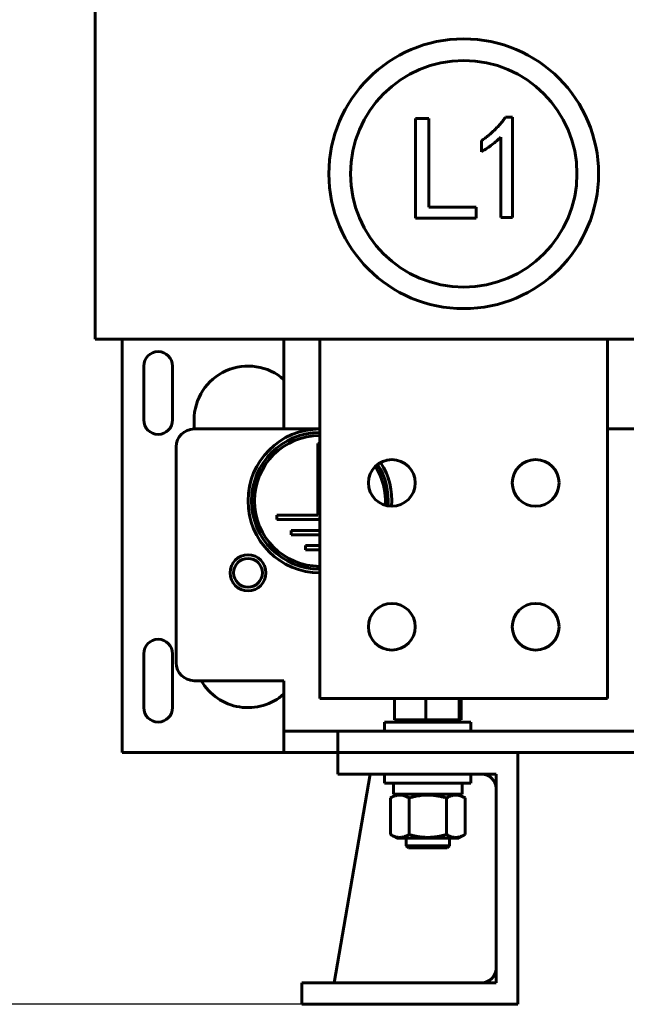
# Model space of a CAD drawing. Header units: millimetres. Extents: x 0 to 420, y 0 to 594.
# Tile 3 of 27: x 154 to 188, y 148 to 202. Entities that reach past the tile are written whole.
import ezdxf

# ---------------------------------------------------------------- set-up
doc = ezdxf.new("R2010")
doc.units = ezdxf.units.MM
doc.linetypes.add('K5LT_BASIC', pattern=[0])
doc.linetypes.add('K5LT_THIN', pattern=[0])
doc.layers.add('Системный слой', color=7, linetype='Continuous')
doc.styles.add('KDIMTEXTSTYLE', font='GOST_AU.SHX', dxfattribs={"width": 0.96, "oblique": 15, "height": 5})
doc.dimstyles.new('KDIMSTYLE (0.20)', dxfattribs={"dimtxt": 5, "dimasz": 1, "dimexe": 2, "dimexo": 0, "dimgap": 1, "dimtad": 1, "dimlfac": 5, "dimtxsty": 'KDIMTEXTSTYLE', "dimsah": 1, "dimcen": 0, "dimdle": 1, "dimadec": 0, "dimazin": 0, "dimtfac": 0.667, "dimtmove": 0, "dimatfit": 3, "dimfxl": 1, "dimtvp": 1, "dimtolj": 1, "dimtzin": 0, "dimarcsym": 0})

# ---------------------------------------------------------------- blocks, each defined once
blk = doc.blocks.new('U61')
at = {"layer": 'Системный слой', "color": 150, "linetype": 'K5LT_BASIC', "lineweight": 60, "true_color": 0x0080ff}
for p, q in [((163.627, 179.604), (170.627, 179.604)), ((186.627, 179.604), (199.427, 179.604))]:
    blk.add_line(p, q, dxfattribs=at)
blk = doc.blocks.new('U80')
at = {"layer": 'Системный слой', "color": 150, "linetype": 'K5LT_BASIC', "lineweight": 60, "true_color": 0x0080ff}
for start, end in [(90, 270), (355.7315, 32.341)]:
    blk.add_arc((170.627, 175.604), 3.8, start, end, dxfattribs=at)
blk = doc.blocks.new('U81')
at = {"layer": 'Системный слой', "color": 150, "linetype": 'K5LT_BASIC', "lineweight": 60, "true_color": 0x0080ff}
for start, end in [(90, 270), (356.1135, 31.9589)]:
    blk.add_arc((170.627, 175.604), 3.64, start, end, dxfattribs=at)
blk = doc.blocks.new('U82')
at = {"layer": 'Системный слой', "color": 150, "linetype": 'K5LT_BASIC', "lineweight": 60, "true_color": 0x0080ff}
for start, end in [(90, 270), (355.6995, 32.373)]:
    blk.add_arc((170.627, 175.604), 4, start, end, dxfattribs=at)
blk = doc.blocks.new('U138')
at = {"layer": 'Системный слой', "color": 150, "linetype": 'K5LT_BASIC', "lineweight": 60, "true_color": 0x0080ff}
blk.add_line((168.627, 184.604), (168.627, 179.604), dxfattribs=at)
blk = doc.blocks.new('U143')
at = {"layer": 'Системный слой', "color": 150, "linetype": 'K5LT_BASIC', "lineweight": 60, "true_color": 0x0080ff}
blk.add_line((168.627, 161.604), (159.627, 161.604), dxfattribs=at)
blk = doc.blocks.new('KDIMARROW_01')
at = {"layer": 'Системный слой'}
blk.add_hatch(color=0, dxfattribs=at).paths.add_polyline_path([(-5, -0.658), (0, 0), (-5, 0.658), (-4.5, 0)])
at = {"layer": 'Системный слой', "color": 0, "linetype": 'K5LT_THIN', "lineweight": 18}
for p, q in [((-4.5, 0), (-5, 0.658)), ((-5, 0.658), (0, 0)), ((0, 0), (-5, -0.658)), ((-5, -0.658), (-4.5, 0)), ((0, 0), (-1, 0))]:
    blk.add_line(p, q, dxfattribs=at)

msp = doc.modelspace()

# ---------------------------------------------------------------- linework, layer by layer
at = {"layer": 'Системный слой', "color": 150, "linetype": 'K5LT_BASIC', "lineweight": 60, "true_color": 0x0080ff}
for p, q in [((158.1272, 184.6043), (158.1272, 250.6043)), ((175.9375, 191.3291), (175.9375, 196.8767)), ((175.9375, 196.8767), (176.6837, 196.8767)), ((176.6837, 196.8767), (176.6837, 191.9455)), ((180.9465, 196.9415), (181.3359, 196.9415)), ((181.3359, 196.9415), (181.3359, 191.3615)), ((179.6164, 195.0275), (179.6164, 195.6439)), ((180.687, 191.3615), (180.687, 195.8385)), ((176.6837, 191.9455), (179.3115, 191.9455)), ((179.3115, 191.9455), (179.3115, 191.3291)), ((179.3115, 191.3291), (175.9375, 191.3291)), ((181.3359, 191.3615), (180.687, 191.3615)), ((167.1272, 184.6043), (158.1272, 184.6043)), ((159.6272, 162.2043), (159.6272, 184.6043)), ((167.1272, 184.6043), (190.1272, 184.6043)), ((170.6272, 184.6043), (170.6272, 164.6043)), ((186.6272, 184.6043), (170.6272, 184.6043)), ((186.6272, 184.6043), (186.6272, 164.6043)), ((160.8272, 180.1043), (160.8272, 183.1043)), ((162.4272, 183.1043), (162.4272, 180.1043)), ((163.6272, 179.6043), (163.6272, 180.1043)), ((162.6272, 166.6043), (162.6272, 178.6043)), ((170.6272, 178.8043), (170.5072, 178.8043)), ((170.5072, 178.8043), (170.5072, 174.8043)), ((170.5072, 174.8043), (168.2272, 174.8043)), ((168.2272, 174.8043), (168.2272, 174.5643)), ((168.2272, 174.5643), (170.6272, 174.5643)), ((170.6272, 173.9643), (169.0271, 173.9643)), ((169.0271, 173.9643), (169.0271, 173.7243)), ((169.0271, 173.7243), (170.6272, 173.7243)), ((170.6272, 173.1243), (169.8271, 173.1243)), ((169.8271, 173.1243), (169.8271, 172.8843)), ((169.8271, 172.8843), (170.6272, 172.8843)), ((160.8272, 164.1043), (160.8272, 167.1043)), ((162.4272, 167.1043), (162.4272, 164.1043)), ((163.6272, 165.6043), (168.6272, 165.6043)), ((168.6272, 162.8043), (168.6272, 165.6043)), ((186.6272, 164.6043), (170.6272, 164.6043)), ((174.7726, 163.4243), (174.7726, 164.6043)), ((176.5127, 163.4243), (176.5127, 164.6043)), ((178.3672, 163.4243), (178.3672, 164.6043)), ((178.4817, 163.4243), (178.4817, 164.6043)), ((174.2272, 162.8043), (174.2272, 163.3043)), ((174.2272, 163.3043), (179.0272, 163.3043)), ((176.5127, 163.4243), (174.7726, 163.4243)), ((174.9802, 163.3043), (174.8602, 163.4243)), ((178.3672, 163.4243), (176.5127, 163.4243)), ((178.2742, 163.3043), (178.3942, 163.4243)), ((178.4817, 163.4243), (178.3672, 163.4243)), ((179.0272, 162.8043), (179.0272, 163.3043)), ((168.6272, 162.8043), (171.6272, 162.8043)), ((168.6272, 161.6043), (168.6272, 162.8043)), ((171.6272, 162.8043), (171.6272, 161.6043)), ((171.6272, 162.8043), (273.6272, 162.8043)), ((159.6272, 161.6043), (159.6272, 162.2043)), ((171.6272, 161.6043), (168.6272, 161.6043)), ((171.6272, 160.4043), (171.6272, 161.6043)), ((171.6272, 161.6043), (181.6272, 161.6043)), ((181.6272, 147.6043), (181.6272, 161.6043)), ((181.6272, 161.6043), (263.6272, 161.6043)), ((171.4272, 148.8043), (173.4272, 160.4043)), ((180.4272, 160.4043), (171.6272, 160.4043)), ((174.2272, 160.4043), (174.2272, 159.9043)), ((179.0272, 160.4043), (179.0272, 159.9043)), ((180.4272, 148.8043), (180.4272, 160.4043)), ((179.0272, 159.9043), (174.2272, 159.9043)), ((174.7172, 159.9043), (174.7172, 159.2843)), ((178.5372, 159.9043), (178.5372, 159.2843)), ((174.9022, 159.2843), (174.5487, 159.0803)), ((174.5487, 157.0484), (174.5487, 159.0803)), ((178.5372, 159.2843), (174.7172, 159.2843)), ((175.5879, 157.0484), (175.5879, 159.0803)), ((177.6664, 157.0484), (177.6664, 159.0803)), ((178.3522, 159.2843), (178.7056, 159.0803)), ((178.7056, 157.0484), (178.7056, 159.0803)), ((174.9022, 156.8443), (174.5487, 157.0484)), ((178.3522, 156.8443), (174.9022, 156.8443)), ((175.4272, 156.4243), (175.4272, 156.8443)), ((177.8272, 156.4243), (177.8272, 156.8443)), ((178.3522, 156.8443), (178.7056, 157.0484)), ((175.5472, 156.3043), (175.4272, 156.4243)), ((175.4272, 156.4243), (177.8272, 156.4243)), ((177.7072, 156.3043), (175.5472, 156.3043)), ((177.7072, 156.3043), (177.8272, 156.4243)), ((169.6272, 148.8043), (180.4272, 148.8043)), ((169.6272, 147.6043), (169.6272, 148.8043)), ((181.6272, 147.6043), (169.6272, 147.6043))]:
    msp.add_line(p, q, dxfattribs=at)
for centre, radius in [((178.6258, 193.7984), 7.5), ((178.6258, 193.7984), 6.3), ((174.6272, 176.6043), 1.3), ((182.6272, 176.6043), 1.3), ((166.6272, 171.6043), 1), ((174.6272, 168.6043), 1.3), ((182.6272, 168.6043), 1.3)]:
    msp.add_circle(centre, radius, dxfattribs=at)
for centre, radius, start, end in [((161.6272, 183.1043), 0.8, 0, 180), ((166.6272, 180.1043), 3, 48.18969, 180), ((161.6272, 180.1043), 0.8, 180, 0), ((163.6272, 178.6043), 1, 90, 180), ((166.6272, 171.6043), 0.8, 90, 0), ((166.6272, 171.6043), 0.8, 0, 90), ((161.6272, 167.1043), 0.8, 0, 180), ((163.6272, 166.6043), 1, 180, 270), ((166.6272, 167.1043), 3, 210, 311.81031), ((161.6272, 164.1043), 0.8, 180, 0), ((179.6272, 159.6043), 0.8, 0, 90), ((179.6272, 149.6043), 0.8, 270, 0)]:
    msp.add_arc(centre, radius, start, end, dxfattribs=at)
for points, knots in [([(179.6164, 195.6439), (179.683, 195.69), (179.8153, 195.7817), (180.0031, 195.9307), (180.1846, 196.0825), (180.3543, 196.2432), (180.5178, 196.4073), (180.6695, 196.5795), (180.814, 196.7564), (180.9023, 196.8798), (180.9465, 196.9415)], [0, 0, 0, 0, 0.1300658, 0.2583133, 0.3846949, 0.5098007, 0.6334788, 0.7564596, 0.8780744, 1, 1, 1, 1]), ([(180.687, 195.8385), (180.6132, 195.7677), (180.4609, 195.6216), (180.2049, 195.4187), (179.9227, 195.2175), (179.7205, 195.092), (179.6164, 195.0275)], [0, 0, 0, 0, 0.2279817, 0.4698264, 0.7271404, 1, 1, 1, 1]), ([(174.5487, 159.0803), (174.6137, 159.1178), (174.7093, 159.1653), (174.8274, 159.2056), (174.9014, 159.2242), (174.9678, 159.2355), (175.0246, 159.2404), (175.0827, 159.2415), (175.1413, 159.2387), (175.2114, 159.229), (175.2695, 159.2159), (175.3385, 159.1962), (175.4418, 159.1584), (175.5321, 159.1125), (175.5879, 159.0803)], [0, 0, 0, 0, 2.8814613, 4.2007918, 5.12203, 6.0737295, 7.054851, 7.5526049, 8.5536622, 9.549854, 10.5399482, 11.0322282, 12.5081996, 15, 15, 15, 15]), ([(175.5879, 159.0803), (175.6041, 159.0849), (175.6366, 159.0941), (175.7022, 159.1121), (175.7844, 159.1332), (175.8837, 159.1563), (176.0087, 159.1823), (176.1592, 159.208), (176.2917, 159.2238), (176.3801, 159.2314), (176.4394, 159.2356), (176.5748, 159.2425), (176.7764, 159.241), (177.0309, 159.2181), (177.2314, 159.1855), (177.3911, 159.1519), (177.4976, 159.1263), (177.5891, 159.1022), (177.6406, 159.0877), (177.6664, 159.0803)], [0.009237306, 0.009237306, 0.009237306, 0.009237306, 0.009490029, 0.009742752, 0.010248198, 0.010753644, 0.01125909, 0.012147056, 0.013035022, 0.013257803, 0.013480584, 0.013926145, 0.015290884, 0.016498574, 0.017706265, 0.018327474, 0.018948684, 0.01935084, 0.019752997, 0.019752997, 0.019752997, 0.019752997]), ([(177.6664, 159.0803), (177.7314, 159.1178), (177.827, 159.1653), (177.9451, 159.2056), (178.019, 159.2242), (178.0855, 159.2355), (178.1422, 159.2404), (178.2004, 159.2415), (178.2589, 159.2387), (178.3291, 159.229), (178.3872, 159.2159), (178.4562, 159.1962), (178.5595, 159.1584), (178.6498, 159.1125), (178.7056, 159.0803)], [0, 0, 0, 0, 2.8814613, 4.2007918, 5.12203, 6.0737295, 7.054851, 7.5526049, 8.5536622, 9.549854, 10.5399482, 11.0322282, 12.5081996, 15, 15, 15, 15]), ([(175.5879, 157.0484), (175.5229, 157.0109), (175.4273, 156.9633), (175.3092, 156.923), (175.2353, 156.9045), (175.1689, 156.8931), (175.1121, 156.8883), (175.054, 156.8871), (174.9954, 156.89), (174.9252, 156.8997), (174.8672, 156.9127), (174.7981, 156.9325), (174.6948, 156.9702), (174.6045, 157.0162), (174.5487, 157.0484)], [0, 0, 0, 0, 2.8814613, 4.2007918, 5.12203, 6.0737295, 7.054851, 7.5526049, 8.5536622, 9.549854, 10.5399482, 11.0322282, 12.5081996, 15, 15, 15, 15]), ([(177.6664, 157.0484), (177.6503, 157.0437), (177.6178, 157.0345), (177.5687, 157.0211), (177.5196, 157.0082), (177.4211, 156.9835), (177.3095, 156.9588), (177.1988, 156.9386), (177.1399, 156.9289), (177.0957, 156.9222), (177.0513, 156.916), (177.0066, 156.9104), (176.9618, 156.9053), (176.9171, 156.9009), (176.8725, 156.8971), (176.8277, 156.8939), (176.7829, 156.8914), (176.7304, 156.8892), (176.6705, 156.8877), (176.6026, 156.8875), (176.5349, 156.8887), (176.4699, 156.8914), (176.4075, 156.8951), (176.3475, 156.8999), (176.2876, 156.9058), (176.2279, 156.9127), (176.1683, 156.9207), (176.0887, 156.9327), (176.0091, 156.9468), (175.9292, 156.9629), (175.869, 156.9759), (175.8089, 156.9898), (175.7554, 157.003), (175.7086, 157.0151), (175.6683, 157.0258), (175.6281, 157.0369), (175.6013, 157.0445), (175.5879, 157.0484)], [0.003844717, 0.003844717, 0.003844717, 0.003844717, 0.004098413, 0.004352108, 0.004605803, 0.004859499, 0.00587428, 0.006318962, 0.006541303, 0.006763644, 0.006985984, 0.007208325, 0.007430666, 0.007653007, 0.007874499, 0.008095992, 0.008317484, 0.008538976, 0.0088761, 0.009213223, 0.009550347, 0.009887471, 0.010187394, 0.010487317, 0.01078724, 0.011087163, 0.011387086, 0.011687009, 0.012286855, 0.012591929, 0.012897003, 0.013202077, 0.01350715, 0.013713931, 0.013920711, 0.014127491, 0.014334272, 0.014334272, 0.014334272, 0.014334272]), ([(178.7056, 157.0484), (178.6406, 157.0109), (178.545, 156.9633), (178.4269, 156.923), (178.353, 156.9045), (178.2865, 156.8931), (178.2298, 156.8883), (178.1716, 156.8871), (178.1131, 156.89), (178.0429, 156.8997), (177.9848, 156.9127), (177.9158, 156.9325), (177.8125, 156.9702), (177.7222, 157.0162), (177.6664, 157.0484)], [0, 0, 0, 0, 2.8814613, 4.2007918, 5.12203, 6.0737295, 7.054851, 7.5526049, 8.5536622, 9.549854, 10.5399482, 11.0322282, 12.5081996, 15, 15, 15, 15])]:
    msp.add_open_spline(points, degree=3, knots=knots, dxfattribs=at)

# ---------------------------------------------------------------- block references
at = {"layer": 'Системный слой'}
for name in ['U138', 'U61', 'U82', 'U80', 'U81', 'U143']:
    msp.add_blockref(name, (0, 0), dxfattribs=at)

# ---------------------------------------------------------------- dimensions: what is measured, and where the dimension line sits
at = {"layer": 'Системный слой', "color": 7}
msp.add_linear_dim(base=(148.1272, 303.6043), p1=(169.6272, 147.6043), p2=(159.6272, 303.6043), angle=90, location=(148.1272, 225.6043), text='\\H5.0;\\W0.965;\\Q15;\\H5.0;\\W0.965;\\Q15;\\Q15;В', dimstyle='KDIMSTYLE (0.20)', override={"dimexo": 0, "dimblk1": 'KDIMARROW_01', "dimblk2": 'KDIMARROW_01', "dimse1": 0, "dimse2": 0, "dimclrt": 7, "dimtolj": 1}, dxfattribs=at).render()

doc.saveas('drawing.dxf')
